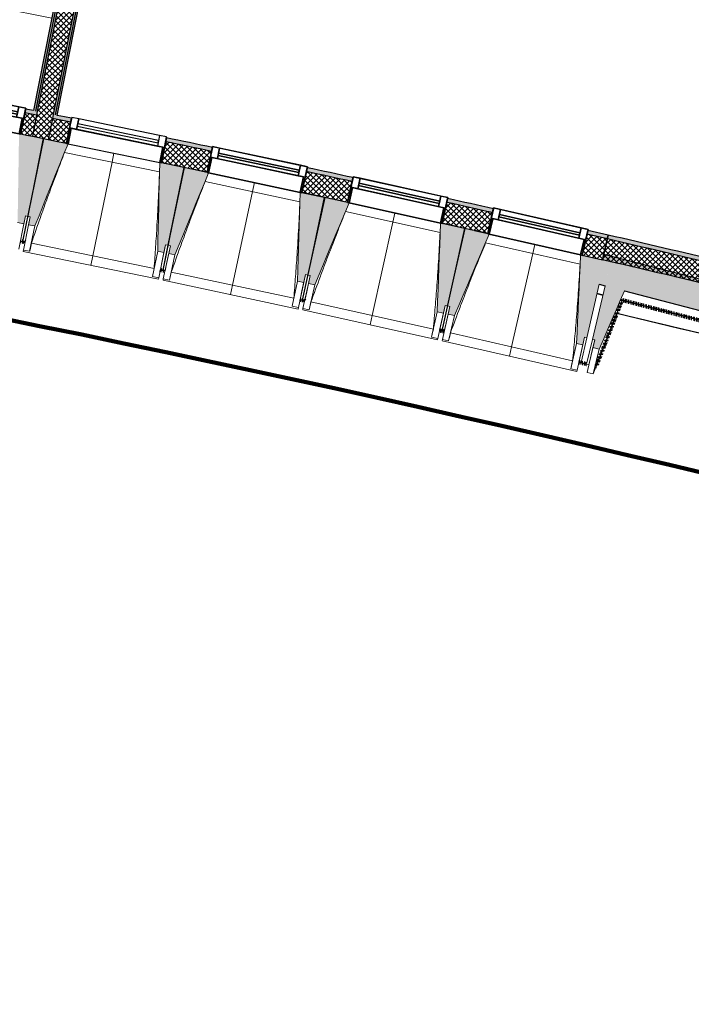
# Model space of a CAD drawing. Header units: centimetres. Extents: x -2631 to 8345, y -3715 to 485.
# Tile 18 of 82: x 337 to 760, y -3715 to -3095. Entities that reach past the tile are written whole.
import ezdxf

# ---------------------------------------------------------------- set-up
doc = ezdxf.new("R2010")
doc.units = ezdxf.units.CM
doc.linetypes.add('Tiret_2_', pattern=[0.25, 0.125, -0.125])
for name, color, linetype, lineweight in [('0-1', 7, 'Continuous', 5), ('ANNOTATIONS-1', 7, 'Continuous', 25), ('HACHURE_C-3', 7, 'Continuous', 18), ('MENUISERIES', 7, 'Continuous', 18), ('MENUISERIES-1', 7, 'Continuous', 25), ('MOBILIER', 7, 'Continuous', 18), ('MUR', 7, 'Continuous', 25), ('MUR_C', 7, 'Continuous', 25), ('OSSATURE', 7, 'Continuous', 18), ('OSSATURE_C', 7, 'Continuous', 18), ('SOL', 7, 'Continuous', 25), ('Z', 7, 'Continuous', 18)]:
    doc.layers.add(name, color=color, linetype=linetype, lineweight=lineweight)
doc.layers.add('A-ANNO-NPLT', color=7, linetype='Continuous', lineweight=25, plot=False)
for name, color, linetype, lineweight, true_color in [('A-GLAZ-GLAS', 7, 'Continuous', 25, 0x5c63b1), ('ANNOTATIONS-3', 4, 'Tiret_2_', 100, 0x00ffff), ('ANNOTATIONS-6', 5, 'Continuous', 100, 0x0000ff), ('HACHURE_C-1', 7, 'Continuous', 25, 0xdadada), ('HACHURE_C-2', 7, 'Continuous', 5, 0xdadada), ('HACHURE_C-4', 7, 'Continuous', 25, 0x787878), ('MENUISERIES-2', 7, 'Continuous', 25, 0x5c63b1), ('MOBILIER-1', 9, 'Continuous', 18, 0x808080), ('OSSATURE-1', 7, 'Continuous', 5, 0x787878), ('OSSATURE-2', 5, 'Continuous', 25, 0x0000ff)]:
    doc.layers.add(name, color=color, linetype=linetype, lineweight=lineweight, true_color=true_color)
pattern_1 = [(45, (0, 0), (-1.767767, 1.767767), []), (135, (0, 0), (-1.767767, -1.767767), [])]

# ---------------------------------------------------------------- blocks, each defined once
blk = doc.blocks.new('XXX_VIDE FENETRE - 590-389517-2021_015_1114_DCE_1_50_Sols Chape')
at = {"layer": 'A-ANNO-NPLT'}
for p, q in [((-30.51, 0), (-30.51, -10)), ((-29.51, 0), (-30.51, 0)), ((-29.51, -10), (-29.51, 0)), ((30.51, 0), (29.51, 0)), ((29.51, 0), (29.51, -10)), ((30.51, -10), (30.51, 0)), ((-30.51, -10), (-29.51, -10)), ((-26.01, -10), (-30.51, -10)), ((-30.51, -10), (-30.51, -16.75)), ((-26.01, -16.75), (-26.01, -10)), ((26.01, -10), (26.01, -16.75)), ((30.51, -10), (26.01, -10)), ((29.51, -10), (30.51, -10)), ((30.51, -16.75), (30.51, -10)), ((-30.51, -16.75), (-26.01, -16.75)), ((26.01, -16.75), (30.51, -16.75))]:
    blk.add_line(p, q, dxfattribs=at)
at = {"layer": 'A-GLAZ-GLAS'}
for p, q in [((26.01, -12), (-26.01, -12)), ((-26.01, -12), (-26.01, -13.5)), ((26.01, -13.5), (26.01, -12)), ((-26.01, -13.5), (26.01, -13.5))]:
    blk.add_line(p, q, dxfattribs=at)
at = {"layer": 'MENUISERIES-1'}
for p, q in [((-29.51, 0), (29.51, 0)), ((29.51, 0), (-29.51, 0)), ((-30.51, -10), (-30.51, -0.07)), ((-29.51, -0.07), (-29.51, -10)), ((29.51, -10), (29.51, -0.07)), ((30.51, -0.07), (30.51, -10)), ((30.51, -10), (-30.51, -10)), ((-30.51, -16.75), (-30.51, -10)), ((-30.51, -10), (30.51, -10)), ((-29.51, -10), (29.51, -10)), ((-26.01, -10), (-26.01, -16.75)), ((26.01, -10), (-26.01, -10)), ((26.01, -16.75), (26.01, -10)), ((30.51, -10), (30.51, -16.75)), ((30.51, -16.75), (-30.51, -16.75)), ((-26.01, -16.75), (26.01, -16.75))]:
    blk.add_line(p, q, dxfattribs=at)
at = {"layer": 'MENUISERIES-2'}
for p, q in [((-26.01, -13.5), (-26.01, -12)), ((-26.01, -12), (26.01, -12)), ((26.01, -12), (26.01, -13.5)), ((26.01, -13.5), (-26.01, -13.5))]:
    blk.add_line(p, q, dxfattribs=at)
blk = doc.blocks.new('XXX_VIDE FENETRE - 590-V15-2021_015_1114_DCE_1_50_Sols Chape')
at = {"layer": 'A-ANNO-NPLT'}
for p, q in [((-30.51, 0), (-30.51, -10)), ((-29.51, 0), (-30.51, 0)), ((-29.51, -10), (-29.51, 0)), ((30.51, 0), (29.51, 0)), ((29.51, 0), (29.51, -10)), ((30.51, -10), (30.51, 0)), ((-30.51, -10), (-29.51, -10)), ((-26.01, -10), (-30.51, -10)), ((-30.51, -10), (-30.51, -16.75)), ((-26.01, -16.75), (-26.01, -10)), ((26.01, -10), (26.01, -16.75)), ((30.51, -10), (26.01, -10)), ((29.51, -10), (30.51, -10)), ((30.51, -16.75), (30.51, -10)), ((-30.51, -16.75), (-26.01, -16.75)), ((26.01, -16.75), (30.51, -16.75))]:
    blk.add_line(p, q, dxfattribs=at)
at = {"layer": 'A-GLAZ-GLAS'}
for p, q in [((26.01, -12), (-26.01, -12)), ((-26.01, -12), (-26.01, -13.5)), ((26.01, -13.5), (26.01, -12)), ((-26.01, -13.5), (26.01, -13.5))]:
    blk.add_line(p, q, dxfattribs=at)
at = {"layer": 'MENUISERIES-1'}
for p, q in [((29.51, 0), (-29.51, 0)), ((-29.5, 0), (29.51, 0)), ((-30.51, -10), (-30.51, -0.07)), ((-29.51, -0.07), (-29.51, -10)), ((29.51, -10), (29.51, -0.07)), ((30.51, -0.07), (30.51, -10)), ((30.51, -10), (-30.51, -10)), ((-30.51, -16.75), (-30.51, -10)), ((-30.51, -10), (30.51, -10)), ((-29.51, -10), (29.51, -10)), ((-26.01, -10), (-26.01, -16.75)), ((26.01, -10), (-26.01, -10)), ((26.01, -16.75), (26.01, -10)), ((30.51, -10), (30.51, -16.75)), ((30.51, -16.75), (-30.51, -16.75)), ((-26.01, -16.75), (26.01, -16.75))]:
    blk.add_line(p, q, dxfattribs=at)
at = {"layer": 'MENUISERIES-2'}
for p, q in [((-26.01, -13.5), (-26.01, -12)), ((-26.01, -12), (26.01, -12)), ((26.01, -12), (26.01, -13.5)), ((26.01, -13.5), (-26.01, -13.5))]:
    blk.add_line(p, q, dxfattribs=at)
blk = doc.blocks.new('72_SOUS EVIER - Type A-516873-2021_015_1114_DCE_1_50_Sols Chape')
at = {"layer": 'MOBILIER-1'}
for p, q in [((47.58, 0), (61.27, 0)), ((61.27, 0), (47.58, 0)), ((91.46, 0), (134.47, 0)), ((133.22, 0), (91.46, 0)), ((133.22, 0), (134.47, 0)), ((134.47, -58.5), (134.47, 0)), ((134.47, 0), (134.47, -60)), ((-124.95, -60), (134.47, -60)), ((134.47, -60), (-124.95, -60)), ((134.47, -60), (134.47, -58.5))]:
    blk.add_line(p, q, dxfattribs=at)
blk = doc.blocks.new('B02_ARC_rvt-1-2021_015_1114_DCE_1_50_Sols Chape')
at = {"layer": 'HACHURE_C-1'}
blk.add_hatch(color=256, dxfattribs=at).paths.add_polyline_path([(360.06, -3155.13), (441.75, -2742.2), (440.52, -2741.96), (358.84, -3154.88), (359.45, -3155.01)])
at = {"layer": 'HACHURE_C-2'}
for points in [[(346.39, -3152.37), (427.81, -2740.76), (426.59, -2740.52), (345.16, -3152.12), (345.78, -3152.25)], [(347.61, -3152.62), (429.04, -2741), (427.81, -2740.76), (346.39, -3152.37), (347, -3152.49)], [(358.84, -3154.88), (440.52, -2741.96), (439.3, -2741.71), (357.61, -3154.63), (358.23, -3154.76)]]:
    blk.add_hatch(color=256, dxfattribs=at).paths.add_polyline_path(points)
h = blk.add_hatch(color=256, dxfattribs=at)
h.paths.add_polyline_path([(706.74, -3233), (707.31, -3230.56), (694.42, -3227.58), (693.86, -3230.02), (700.86, -3231.63)])
h.paths.add_polyline_path([(634.37, -3216.43), (634.93, -3213.99), (606.08, -3207.51), (605.54, -3209.95), (633.56, -3216.25)])
h.paths.add_polyline_path([(545.95, -3196.79), (546.49, -3194.35), (517.59, -3188.08), (517.07, -3190.52), (545.17, -3196.62)])
h.paths.add_polyline_path([(457.39, -3177.79), (457.92, -3175.35), (428.97, -3169.28), (428.47, -3171.73), (457.09, -3177.73)])
h.paths.add_polyline_path([(368.7, -3159.43), (369.2, -3156.98), (357.61, -3154.63), (357.13, -3157.09), (365.98, -3158.88)])
h.paths.add_polyline_path([(347.13, -3155.07), (347.61, -3152.62), (340.22, -3151.13), (339.73, -3153.58), (347, -3155.04)])
h.paths.add_polyline_path([(279.88, -3141.71), (280.36, -3139.26), (251.22, -3133.59), (250.77, -3136.05), (279.16, -3141.57)])
h.paths.add_polyline_path([(190.83, -3124.61), (191.28, -3122.15), (162.33, -3116.73), (161.88, -3119.19), (190.13, -3124.48)])
h.paths.add_polyline_path([(101.86, -3108.18), (102.31, -3105.73), (73.21, -3100.5), (72.77, -3102.96), (101.2, -3108.06)])
h.paths.add_polyline_path([(12.68, -3092.38), (13.11, -3089.92), (2.22, -3088.04), (1.8, -3090.5), (12.04, -3092.27)])
h.paths.add_polyline_path([(-5.1, -3089.31), (-4.68, -3086.85), (-16.03, -3084.9), (-16.45, -3087.37), (-5.29, -3089.28)])
h.paths.add_polyline_path([(-76.62, -3077.22), (-76.2, -3074.76), (-105.38, -3069.95), (-105.78, -3072.42), (-77.23, -3077.12)])
h.paths.add_polyline_path([(-166.02, -3062.71), (-165.62, -3060.24), (-194.84, -3055.64), (-195.22, -3058.11), (-166.61, -3062.61)])
h.paths.add_polyline_path([(-255.53, -3048.83), (-255.15, -3046.36), (-284.39, -3041.97), (-284.75, -3044.44), (-256.09, -3048.75)])
h.paths.add_polyline_path([(-345.13, -3035.6), (-344.77, -3033.13), (-374.04, -3028.95), (-374.39, -3031.43), (-345.66, -3035.53)])
h.paths.add_polyline_path([(-434.83, -3023.02), (-434.48, -3020.54), (-445.43, -3019.05), (-445.76, -3021.53), (-435.33, -3022.95)])
h.paths.add_polyline_path([(-452.7, -3020.59), (-452.37, -3018.11), (-463.79, -3016.57), (-464.11, -3019.05), (-452.99, -3020.55)])
h.paths.add_polyline_path([(-524.61, -3011.08), (-524.28, -3008.6), (-553.61, -3004.84), (-553.92, -3007.32), (-525.09, -3011.02)])
h.paths.add_polyline_path([(-614.48, -2999.79), (-614.17, -2997.31), (-643.53, -2993.76), (-643.82, -2996.24), (-614.93, -2999.73)])
h.paths.add_polyline_path([(-704.42, -2989.14), (-704.13, -2986.66), (-733.51, -2983.32), (-733.79, -2985.81), (-704.85, -2989.09)])
h.paths.add_polyline_path([(-794.44, -2979.14), (-794.17, -2976.66), (-823.58, -2973.54), (-823.83, -2976.02), (-794.84, -2979.1)])
h.paths.add_polyline_path([(-884.53, -2969.79), (-884.28, -2967.31), (-895.27, -2966.21), (-895.52, -2968.7), (-884.91, -2969.76)])
h.paths.add_polyline_path([(-902.48, -2968.01), (-902.24, -2965.52), (-913.7, -2964.39), (-913.94, -2966.88), (-902.86, -2967.97)])
h.paths.add_polyline_path([(-974.69, -2961.09), (-974.45, -2958.6), (-1003.9, -2955.9), (-1004.12, -2958.39), (-975.03, -2961.06)])
h.paths.add_polyline_path([(-1064.9, -2953.04), (-1064.68, -2950.55), (-1094.15, -2948.06), (-1094.35, -2950.55), (-1065.22, -2953.01)])
h.paths.add_polyline_path([(-1155.17, -2945.63), (-1154.97, -2943.14), (-1184.45, -2940.87), (-1184.64, -2943.36), (-1155.47, -2945.61)])
h.paths.add_polyline_path([(-1245.49, -2938.88), (-1245.31, -2936.39), (-1274.81, -2934.32), (-1274.97, -2936.82), (-1245.76, -2938.86)])
h.paths.add_polyline_path([(-1335.86, -2932.78), (-1335.69, -2930.28), (-1337.89, -2930.14), (-1338.05, -2932.64), (-1336.1, -2932.76)])
h = blk.add_hatch(color=256, dxfattribs=at)
h.paths.add_polyline_path([(1836.41, -3551.3), (1837.2, -3548.93), (1831.23, -3546.94), (1830.44, -3549.32), (1836.02, -3551.17)])
h.paths.add_polyline_path([(1772.49, -3530.22), (1773.27, -3527.84), (1745.15, -3518.69), (1744.39, -3521.07), (1771.4, -3529.86)])
h.paths.add_polyline_path([(1686.3, -3502.39), (1687.06, -3500.01), (1658.88, -3491.05), (1658.13, -3493.44), (1685.23, -3502.05)])
h.paths.add_polyline_path([(1599.91, -3475.18), (1600.66, -3472.79), (1572.41, -3464.04), (1571.68, -3466.43), (1598.86, -3474.85)])
h.paths.add_polyline_path([(1513.33, -3448.59), (1514.06, -3446.2), (1485.75, -3437.65), (1485.04, -3440.05), (1512.3, -3448.28)])
h.paths.add_polyline_path([(1426.56, -3422.62), (1427.27, -3420.23), (1398.9, -3411.89), (1398.2, -3414.29), (1425.55, -3422.33)])
h.paths.add_polyline_path([(1339.6, -3397.28), (1340.3, -3394.88), (1311.76, -3386.71), (1311.1, -3389.13), (1338.61, -3397)])
h.paths.add_polyline_path([(1252.37, -3372.54), (1253.03, -3370.13), (1224.66, -3362.23), (1223.99, -3364.64), (1251.37, -3372.26)])
h.paths.add_polyline_path([(1165.15, -3348.48), (1165.81, -3346.07), (1114.61, -3332.28), (1087.05, -3324.93), (1086.42, -3327.34), (1135.26, -3340.41), (1164.2, -3348.23)])
h.paths.add_polyline_path([(1025.48, -3311.36), (1026.12, -3308.94), (1004.82, -3303.43), (1004.19, -3305.84), (1024.3, -3311.05)])
h.paths.add_polyline_path([(943.14, -3290.27), (943.76, -3287.85), (921.08, -3282.14), (920.45, -3284.56), (942.06, -3289.99)])
h.paths.add_polyline_path([(859.29, -3269.4), (859.92, -3266.98), (838.4, -3261.72), (837.77, -3264.14), (858.47, -3269.2)])
h.paths.add_polyline_path([(776.51, -3249.4), (777.14, -3246.98), (738.4, -3237.82), (707.31, -3230.56), (706.74, -3233), (746.12, -3242.21), (776.08, -3249.3)])
at = {"layer": 'HACHURE_C-3'}
h = blk.add_hatch(dxfattribs=at)
h.set_pattern_fill('FP_1', color=256, style=0, pattern_type=2)
h.set_pattern_definition(pattern_1)
h.paths.add_polyline_path([(354.51, -3170.33), (439.3, -2741.71), (429.28, -2739.78), (344.51, -3168.31), (349.51, -3169.32)])
h = blk.add_hatch(dxfattribs=at)
h.set_pattern_fill('FP_1', color=256, style=0, pattern_type=2)
h.set_pattern_definition(pattern_1)
h.paths.add_polyline_path([(703.69, -3246.15), (706.74, -3233), (693.86, -3230.02), (690.85, -3243.18), (700.3, -3245.36)])
h.paths.add_polyline_path([(631.37, -3229.59), (634.37, -3216.43), (605.54, -3209.95), (602.63, -3223.13), (631.33, -3229.58)])
h.paths.add_polyline_path([(543.04, -3209.98), (545.95, -3196.79), (517.07, -3190.52), (514.25, -3203.73), (543.01, -3209.97)])
h.paths.add_polyline_path([(454.58, -3191), (457.39, -3177.79), (428.47, -3171.73), (425.75, -3184.96), (454.54, -3190.99)])
h.paths.add_polyline_path([(365.98, -3172.66), (368.7, -3159.43), (357.13, -3157.09), (354.51, -3170.33), (362.91, -3172.03)])
h.paths.add_polyline_path([(344.51, -3168.31), (347.13, -3155.07), (339.73, -3153.58), (337.11, -3166.82), (343.43, -3168.09)])
h.paths.add_polyline_path([(277.25, -3154.95), (279.88, -3141.71), (250.77, -3136.05), (248.34, -3149.33), (277.22, -3154.95)])
h.paths.add_polyline_path([(188.4, -3137.89), (190.83, -3124.61), (161.88, -3119.19), (159.44, -3132.47), (188.33, -3137.87)])
h.paths.add_polyline_path([(99.42, -3121.46), (101.86, -3108.18), (72.77, -3102.96), (70.43, -3116.25), (99.39, -3121.46)])
h.paths.add_polyline_path([(10.34, -3105.68), (12.68, -3092.38), (-16.45, -3087.37), (-18.69, -3100.68), (10.3, -3105.67)])
h.paths.add_polyline_path([(-78.87, -3090.53), (-76.62, -3077.22), (-105.78, -3072.42), (-107.93, -3085.74), (-78.9, -3090.53)])
h.paths.add_polyline_path([(-168.17, -3076.03), (-166.02, -3062.71), (-195.22, -3058.11), (-197.27, -3071.45), (-168.2, -3076.03)])
h.paths.add_polyline_path([(-257.58, -3062.18), (-255.53, -3048.83), (-284.75, -3044.44), (-286.71, -3057.8), (-257.61, -3062.17)])
h.paths.add_polyline_path([(-347.09, -3048.96), (-345.13, -3035.6), (-374.39, -3031.43), (-376.25, -3044.8), (-347.11, -3048.96)])
h.paths.add_polyline_path([(-436.69, -3036.39), (-434.83, -3023.02), (-464.11, -3019.05), (-465.88, -3032.44), (-436.71, -3036.39)])
h.paths.add_polyline_path([(-526.37, -3024.46), (-524.61, -3011.08), (-553.92, -3007.32), (-555.59, -3020.72), (-526.4, -3024.46)])
h.paths.add_polyline_path([(-616.15, -3013.18), (-614.48, -2999.79), (-643.82, -2996.24), (-645.39, -3009.65), (-616.17, -3013.18)])
h.paths.add_polyline_path([(-706, -3002.55), (-704.42, -2989.14), (-733.79, -2985.81), (-735.26, -2999.23), (-706.02, -3002.55)])
h.paths.add_polyline_path([(-795.92, -2992.56), (-794.44, -2979.14), (-823.83, -2976.02), (-825.2, -2989.45), (-795.94, -2992.56)])
h.paths.add_polyline_path([(-885.91, -2983.22), (-884.53, -2969.79), (-913.94, -2966.88), (-915.23, -2980.32), (-885.93, -2983.22)])
h.paths.add_polyline_path([(-975.97, -2974.53), (-974.69, -2961.09), (-1004.12, -2958.39), (-1005.3, -2971.84), (-975.98, -2974.53)])
h.paths.add_polyline_path([(-1066.09, -2966.49), (-1064.9, -2953.04), (-1094.35, -2950.55), (-1095.44, -2964.01), (-1066.1, -2966.49)])
h.paths.add_polyline_path([(-1156.26, -2959.09), (-1155.17, -2945.63), (-1184.64, -2943.36), (-1185.63, -2956.82), (-1156.27, -2959.09)])
h.paths.add_polyline_path([(-1246.49, -2952.34), (-1245.5, -2938.88), (-1274.97, -2936.82), (-1275.87, -2950.29), (-1246.5, -2952.34)])
h.paths.add_polyline_path([(-1336.76, -2946.25), (-1335.86, -2932.78), (-1340.54, -2932.48), (-1341.38, -2945.95), (-1336.77, -2946.25)])
h = blk.add_hatch(dxfattribs=at)
h.set_pattern_fill('FP_1', color=256, style=0, pattern_type=2)
h.set_pattern_definition(pattern_1)
h.paths.add_polyline_path([(1844.91, -3568.37), (1849.21, -3555.57), (1830.44, -3549.32), (1826.22, -3562.14), (1844.43, -3568.21)])
h.paths.add_polyline_path([(1768.27, -3543.04), (1772.49, -3530.22), (1744.39, -3521.07), (1740.26, -3533.92), (1767.97, -3542.94)])
h.paths.add_polyline_path([(1682.17, -3515.24), (1686.3, -3502.39), (1658.13, -3493.44), (1654.1, -3506.32), (1672.22, -3512.07)])
h.paths.add_polyline_path([(1595.87, -3488.06), (1599.91, -3475.18), (1571.68, -3466.43), (1567.79, -3479.36), (1595.87, -3488.06)])
h.paths.add_polyline_path([(1509.38, -3461.5), (1513.33, -3448.59), (1485.04, -3440.05), (1481.18, -3452.99), (1509.37, -3461.5)])
h.paths.add_polyline_path([(1422.7, -3435.56), (1426.5, -3422.61), (1398.2, -3414.29), (1394.44, -3427.25), (1422.69, -3435.56)])
h.paths.add_polyline_path([(1335.84, -3410.25), (1339.6, -3397.28), (1311.1, -3389.13), (1307.52, -3402.14), (1335.82, -3410.25)])
h.paths.add_polyline_path([(1248.8, -3385.56), (1252.37, -3372.54), (1223.99, -3364.64), (1220.42, -3377.66), (1248.72, -3385.54)])
h.paths.add_polyline_path([(1161.58, -3361.5), (1165.15, -3348.48), (1121.86, -3336.8), (1086.42, -3327.34), (1083.01, -3340.41), (1125.8, -3351.83), (1161.56, -3361.5)])
h.paths.add_polyline_path([(1022.07, -3324.42), (1025.48, -3311.36), (1004.19, -3305.84), (1000.77, -3318.91), (1021.77, -3324.34)])
h.paths.add_polyline_path([(939.73, -3303.33), (943.14, -3290.27), (920.45, -3284.56), (917.03, -3297.62), (939.53, -3303.28)])
h.paths.add_polyline_path([(855.88, -3282.46), (859.29, -3269.4), (837.77, -3264.14), (834.36, -3277.21), (848.53, -3280.67)])
h.paths.add_polyline_path([(773.1, -3262.46), (776.51, -3249.4), (738.4, -3240.39), (706.74, -3233), (703.69, -3246.15), (746.12, -3256.08)])
at = {"layer": 'MUR'}
for p, q in [((337.11, -3166.82), (340.22, -3151.13)), ((369.2, -3156.98), (365.98, -3172.66)), ((373.73, -3157.32), (372.37, -3163.93)), ((424.68, -3167.81), (373.73, -3157.32)), ((368.94, -3163.22), (366.94, -3172.95)), ((426.75, -3175.12), (368.94, -3163.22)), ((372.37, -3163.93), (423.32, -3174.42)), ((424.68, -3167.81), (423.32, -3174.42)), ((425.75, -3184.96), (428.97, -3169.28)), ((366.92, -3173.02), (424.73, -3184.92)), ((424.75, -3184.85), (426.75, -3175.12)), ((457.92, -3175.35), (454.58, -3191)), ((514.25, -3203.73), (517.59, -3188.08)), ((546.49, -3194.35), (543.04, -3209.98)), ((602.63, -3223.13), (606.08, -3207.51)), ((634.93, -3213.99), (631.37, -3229.59)), ((690.85, -3243.18), (694.42, -3227.58))]:
    blk.add_line(p, q, dxfattribs=at)
at = {"layer": 'MUR_C'}
for p, q in [((426.59, -2740.52), (345.16, -3152.12)), ((427.81, -2740.76), (346.39, -3152.37)), ((429.04, -2741), (347.61, -3152.62)), ((439.3, -2741.71), (357.61, -3154.63)), ((440.52, -2741.96), (358.84, -3154.88)), ((360.06, -3155.13), (441.75, -2742.2)), ((340.22, -3151.13), (337.11, -3166.82)), ((347.13, -3155.07), (339.73, -3153.58)), ((347.13, -3155.07), (344.51, -3168.31)), ((347.61, -3152.62), (347.13, -3155.07)), ((357.13, -3157.09), (354.51, -3170.33)), ((357.61, -3154.63), (357.13, -3157.09)), ((368.7, -3159.43), (357.13, -3157.09)), ((365.98, -3172.66), (369.2, -3156.98)), ((369.32, -3156.41), (367.96, -3163.02)), ((373.73, -3157.32), (369.32, -3156.41)), ((372.37, -3163.93), (373.73, -3157.32)), ((367.96, -3163.02), (365.95, -3172.82)), ((366.92, -3173.02), (368.94, -3163.22)), ((367.96, -3163.02), (372.37, -3163.93)), ((368.94, -3163.22), (367.96, -3163.02)), ((373.07, -3160.5), (372.77, -3161.97)), ((372.77, -3161.97), (423.72, -3172.46)), ((424.03, -3170.99), (373.07, -3160.5)), ((424.68, -3167.81), (423.32, -3174.42)), ((429.09, -3168.71), (424.68, -3167.81)), ((428.97, -3169.28), (425.75, -3184.96)), ((427.73, -3175.32), (429.09, -3168.71)), ((365.95, -3172.82), (366.92, -3173.02)), ((423.32, -3174.42), (427.73, -3175.32)), ((423.72, -3172.46), (424.03, -3170.99)), ((426.75, -3175.12), (424.73, -3184.92)), ((425.71, -3185.12), (427.73, -3175.32)), ((427.73, -3175.32), (426.75, -3175.12)), ((454.58, -3191), (457.92, -3175.35)), ((424.73, -3184.92), (425.71, -3185.12)), ((517.59, -3188.08), (514.25, -3203.73)), ((543.04, -3209.98), (546.49, -3194.35)), ((606.08, -3207.51), (602.63, -3223.13)), ((631.37, -3229.59), (634.93, -3213.99)), ((694.42, -3227.58), (690.85, -3243.18)), ((706.74, -3233), (693.86, -3230.02)), ((707.31, -3230.56), (694.42, -3227.58)), ((703.69, -3246.15), (707.31, -3230.56)), ((707.31, -3230.56), (703.69, -3246.15)), ((690.85, -3243.18), (703.69, -3246.15))]:
    blk.add_line(p, q, dxfattribs=at)
at = {"layer": 'MUR_C', "flags": 128}
for points in [[(345.16, -3152.12), (342.69, -3151.62), (340.22, -3151.13)], [(369.2, -3156.98), (364.63, -3156.06), (360.06, -3155.13)], [(337.11, -3166.82), (340.81, -3167.57), (344.51, -3168.31)], [(344.51, -3168.31), (349.51, -3169.32), (354.51, -3170.33)], [(354.51, -3170.33), (360.24, -3171.49), (365.98, -3172.66)]]:
    blk.add_lwpolyline(points, dxfattribs=at)
at = {"layer": 'MUR_C'}
for radius, start, end in [(12592.48, 78.097717, 78.232269), (12589.98, 78.097745, 78.232242), (12576.48, 78.097897, 78.232096), (12592.48, 77.685525, 77.820076), (12589.98, 77.685553, 77.820049), (12576.48, 77.685704, 77.819902), (12592.48, 77.273332, 77.407883), (12589.98, 77.27336, 77.407856), (12576.48, 77.273511, 77.407709), (12592.48, 76.609079, 76.935498), (12589.98, 76.609328, 76.935498), (12576.48, 76.610677, 76.935498)]:
    blk.add_arc((-2139.2, -15497.1), radius, start, end, dxfattribs=at)
at = {"layer": 'SOL'}
for p, q in [((351.78, -3169.78), (351.31, -3169.68)), ((351.31, -3169.68), (351.78, -3169.78)), ((365.98, -3172.66), (365.5, -3172.56)), ((365.5, -3172.56), (365.98, -3172.66)), ((440.4, -3188.02), (439.93, -3187.92)), ((439.93, -3187.92), (440.4, -3188.02)), ((525.24, -3206.1), (514.25, -3203.73)), ((514.25, -3203.73), (525.24, -3206.1)), ((528.9, -3206.9), (528.4, -3206.79)), ((528.4, -3206.79), (528.9, -3206.9)), ((617.25, -3226.41), (616.75, -3226.3)), ((616.75, -3226.3), (617.25, -3226.41)), ((631.37, -3229.59), (623.05, -3227.71)), ((623.05, -3227.71), (631.37, -3229.59))]:
    blk.add_line(p, q, dxfattribs=at)
at = {"layer": 'MENUISERIES'}
for name, p, rotation in [('XXX_VIDE FENETRE - 590-389517-2021_015_1114_DCE_1_50_Sols Chape', (307.14, -3161.06), 168.7797790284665), ('XXX_VIDE FENETRE - 590-389517-2021_015_1114_DCE_1_50_Sols Chape', (484.38, -3197.52), 167.956509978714), ('XXX_VIDE FENETRE - 590-V15-2021_015_1114_DCE_1_50_Sols Chape', (572.8, -3216.7), 167.544875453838), ('XXX_VIDE FENETRE - 590-389517-2021_015_1114_DCE_1_50_Sols Chape', (661.08, -3236.53), 167.1332409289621)]:
    blk.add_blockref(name, p, dxfattribs=dict(at, rotation=rotation))
at = {"layer": 'MOBILIER', "rotation": 168.8099662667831}
blk.add_blockref('72_SOUS EVIER - Type A-516873-2021_015_1114_DCE_1_50_Sols Chape', (222.47, -3128.48), dxfattribs=at)
blk = doc.blocks.new('20_MUR PREFA_01 - MODULE_01 B-3165811-2021_015_1114_DCE_1_50_Sols Chape')
at = {"layer": 'Z'}
for p, q in [((0, 72.21), (0, 66.14)), ((0, 66.14), (0, 5.85)), ((0, 0.07), (0, 5.85))]:
    blk.add_line(p, q, dxfattribs=at)
blk = doc.blocks.new('B02_DC_STR_rvt-1-2021_015_1114_DCE_1_50_Sols Chape')
at = {"layer": 'HACHURE_C-4'}
h = blk.add_hatch(color=256, dxfattribs=at)
h.paths.add_polyline_path([(1142.37, -3376.74), (1147.4, -3358.42), (1146.95, -3358.3), (1142.05, -3376.66)])
h.paths.add_polyline_path([(1130.53, -3373.64), (1132.1, -3354.42), (1081.75, -3341.26), (1076.95, -3359.64), (1121.86, -3371.38)])
h.paths.add_polyline_path([(1017.93, -3344.22), (1022.73, -3325.84), (999.51, -3319.77), (994.71, -3338.15), (999.51, -3339.4)])
h.paths.add_polyline_path([(935.69, -3322.72), (940.5, -3304.34), (915.92, -3297.92), (911.12, -3316.3), (919.54, -3318.5)])
h.paths.add_polyline_path([(852.1, -3300.88), (856.9, -3282.5), (833.44, -3276.36), (828.64, -3294.75), (837.04, -3296.94)])
h.paths.add_polyline_path([(769.81, -3279.37), (774.62, -3260.99), (704.59, -3242.69), (703.68, -3246.19), (704.96, -3246.48), (701.53, -3261.53), (705.32, -3262.52), (708.9, -3247.39), (723.98, -3250.96), (717.55, -3265.71), (746.12, -3273.18)])
at = {"layer": 'OSSATURE-1'}
for points in [[(339.12, -3223.41), (340.1, -3218.51), (341.57, -3218.8), (351.3, -3169.75), (337.08, -3166.93), (337.07, -3166.99), (336.09, -3166.8), (335.2, -3222.63), (335.53, -3222.7)], [(346.06, -3224.82), (366.95, -3172.95), (351.77, -3169.83), (341.68, -3218.81), (343.15, -3219.12), (342.14, -3224.01), (343.15, -3224.22)], [(427.36, -3241.55), (428.37, -3236.66), (429.84, -3236.96), (439.92, -3187.98), (424.74, -3184.85), (423.44, -3240.75)], [(434.29, -3243.01), (455.52, -3191.36), (454.54, -3191.15), (454.54, -3191.08), (440.39, -3188.06), (429.95, -3236.97), (431.42, -3237.29), (430.38, -3242.18), (431.42, -3242.4)], [(515.46, -3260.33), (516.5, -3255.44), (517.97, -3255.75), (528.41, -3206.84), (514.23, -3203.82), (514.22, -3203.89), (513.24, -3203.68), (511.55, -3259.49), (514.9, -3260.21)], [(522.38, -3261.84), (543.98, -3210.34), (543.01, -3210.12), (543.01, -3210.05), (528.87, -3206.93), (518.09, -3255.77), (519.55, -3256.09), (518.47, -3260.97), (519.55, -3261.21)], [(603.43, -3279.74), (604.5, -3274.85), (605.97, -3275.18), (616.76, -3226.34), (602.61, -3223.22), (602.59, -3223.28), (601.62, -3223.07), (599.52, -3278.87), (601.61, -3279.33)], [(610.33, -3281.29), (632.31, -3229.95), (631.33, -3229.73), (631.33, -3229.66), (617.22, -3226.44), (606.09, -3275.19), (607.55, -3275.53), (606.43, -3280.4), (607.55, -3280.66)], [(691.25, -3299.78), (692.36, -3294.9), (693.83, -3295.23), (704.96, -3246.48), (690.84, -3243.25), (690.82, -3243.32), (689.85, -3243.15), (687.35, -3298.88), (688.32, -3299.11)], [(701.56, -3302.4), (723.98, -3250.96), (708.9, -3247.39), (697.35, -3296.27), (698.81, -3296.61), (697.66, -3301.48), (698.81, -3301.75)]]:
    blk.add_hatch(color=256, dxfattribs=at).paths.add_polyline_path(points)
at = {"layer": 'ANNOTATIONS-1'}
for p, q in [((351.76, -3169.84), (351.3, -3169.75)), ((440.38, -3188.07), (439.92, -3187.98)), ((528.87, -3206.94), (528.41, -3206.84))]:
    blk.add_line(p, q, dxfattribs=at)
at = {"layer": 'ANNOTATIONS-3'}
for p, q in [((339.89, -3234.98), (336.95, -3234.38)), ((428.04, -3253.12), (425.1, -3252.51)), ((516.06, -3271.9), (513.13, -3271.26)), ((699.74, -3313.23), (715.98, -3271.5)), ((715.98, -3271.5), (1129.01, -3379.45)), ((603.94, -3291.31), (601.02, -3290.65)), ((693.68, -3311.82), (688.76, -3310.67))]:
    blk.add_line(p, q, dxfattribs=at)
at = {"layer": 'MUR'}
for p, q in [((703.94, -3268.36), (700.19, -3267.38)), ((700.19, -3267.38), (703.94, -3268.36)), ((1129.76, -3379.65), (715.33, -3271.33)), ((715.98, -3271.5), (1129.01, -3379.45))]:
    blk.add_line(p, q, dxfattribs=at)
for start, end in [(76.518481, 76.78244), (74.826426, 76.782363)]:
    blk.add_arc((-2159.24, -15507.49), 12560.16, start, end, dxfattribs=at)
blk.add_open_spline([(717.55, -3265.71), (717.58, -3265.72), (717.63, -3265.73), (717.68, -3265.75), (717.7, -3265.75)], degree=3, dxfattribs=at)
at = {"layer": 'MUR_C'}
for p, q in [((704.59, -3242.69), (703.68, -3246.19)), ((774.62, -3260.99), (704.59, -3242.69)), ((701.53, -3261.53), (705.32, -3262.52)), ((717.55, -3265.71), (769.81, -3279.37))]:
    blk.add_line(p, q, dxfattribs=at)
at = {"layer": 'OSSATURE'}
for p, q in [((366.92, -3173.02), (424.73, -3184.92)), ((424.56, -3190.78), (364.77, -3178.48)), ((455.52, -3191.36), (513.24, -3203.68)), ((513.03, -3209.54), (453.32, -3196.8)), ((543.98, -3210.34), (601.62, -3223.07)), ((340.1, -3218.51), (338.06, -3228.79)), ((341.57, -3218.8), (338.44, -3234.57)), ((338.44, -3234.56), (341.68, -3218.81)), ((341.04, -3229.39), (343.15, -3219.12)), ((601.36, -3228.93), (541.75, -3215.77)), ((339.12, -3223.41), (335.95, -3239.39)), ((338.86, -3239.97), (342.14, -3224.01)), ((342.78, -3240.77), (346.06, -3224.82)), ((338.06, -3228.79), (336.97, -3234.28)), ((339.91, -3234.86), (341.04, -3229.39)), ((632.31, -3229.95), (689.85, -3243.1)), ((336.95, -3234.39), (336.93, -3234.49)), ((336.93, -3234.49), (338.4, -3234.78)), ((338.4, -3234.77), (338.42, -3234.68)), ((338.42, -3234.68), (338.4, -3234.78)), ((338.4, -3234.77), (339.87, -3235.07)), ((339.87, -3235.07), (339.89, -3234.98)), ((343.84, -3235.73), (421.17, -3251.65)), ((428.37, -3236.66), (426.25, -3246.93)), ((429.84, -3236.96), (426.59, -3252.71)), ((426.6, -3252.7), (429.95, -3236.97)), ((429.23, -3247.54), (431.42, -3237.29)), ((689.55, -3248.96), (630.03, -3235.36)), ((338.68, -3240.85), (338.87, -3239.94)), ((338.68, -3240.85), (423.89, -3258.4)), ((342.78, -3240.77), (338.86, -3239.97)), ((342.79, -3240.75), (342.78, -3240.77)), ((423.44, -3240.75), (420.16, -3256.7)), ((427.36, -3241.55), (424.07, -3257.51)), ((426.98, -3258.11), (430.38, -3242.18)), ((430.89, -3258.94), (434.29, -3243.01)), ((426.25, -3246.93), (425.12, -3252.4)), ((428.06, -3253.01), (429.23, -3247.54)), ((420.16, -3256.7), (420.16, -3256.68)), ((424.07, -3257.51), (420.16, -3256.7)), ((425.1, -3252.51), (425.08, -3252.61)), ((425.08, -3252.61), (426.55, -3252.91)), ((426.55, -3252.9), (426.57, -3252.82)), ((426.57, -3252.82), (426.55, -3252.91)), ((426.55, -3252.9), (428.02, -3253.22)), ((428.02, -3253.22), (428.04, -3253.13)), ((431.99, -3253.9), (509.2, -3270.38)), ((516.5, -3255.44), (514.32, -3265.69)), ((517.97, -3255.75), (514.62, -3271.48)), ((514.62, -3271.47), (518.09, -3255.77)), ((517.29, -3266.33), (519.55, -3256.09)), ((424.08, -3257.48), (423.89, -3258.4)), ((426.79, -3258.99), (426.98, -3258.08)), ((426.79, -3258.99), (511.87, -3277.14)), ((430.89, -3258.94), (426.98, -3258.11)), ((430.9, -3258.92), (430.89, -3258.94)), ((511.55, -3259.49), (508.15, -3275.42)), ((515.46, -3260.33), (512.06, -3276.26)), ((514.96, -3276.88), (518.47, -3260.97)), ((518.87, -3277.74), (522.38, -3261.84)), ((514.32, -3265.69), (513.15, -3271.16)), ((516.08, -3271.79), (517.29, -3266.33)), ((508.15, -3275.42), (508.15, -3275.4)), ((512.06, -3276.26), (508.15, -3275.42)), ((513.13, -3271.27), (513.11, -3271.37)), ((513.11, -3271.37), (514.57, -3271.68)), ((514.57, -3271.67), (514.59, -3271.59)), ((514.59, -3271.59), (514.57, -3271.68)), ((514.57, -3271.67), (516.04, -3272)), ((516.04, -3272), (516.06, -3271.9)), ((520, -3272.71), (597.1, -3289.74)), ((604.5, -3274.85), (602.24, -3285.09)), ((605.97, -3275.18), (602.5, -3290.88)), ((602.51, -3290.87), (606.09, -3275.19)), ((605.21, -3285.75), (607.55, -3275.53)), ((715.98, -3271.5), (697.86, -3318.05)), ((512.07, -3276.23), (511.87, -3277.14)), ((514.77, -3277.76), (514.97, -3276.85)), ((514.77, -3277.76), (599.72, -3296.53)), ((518.87, -3277.74), (514.96, -3276.88)), ((518.88, -3277.72), (518.87, -3277.74)), ((599.52, -3278.87), (596.01, -3294.78)), ((603.43, -3279.74), (599.91, -3295.64)), ((602.81, -3296.28), (606.43, -3280.4)), ((606.71, -3297.17), (610.33, -3281.29)), ((602.24, -3285.09), (601.04, -3290.55)), ((603.97, -3291.2), (605.21, -3285.75)), ((601.01, -3290.65), (600.99, -3290.76)), ((600.99, -3290.76), (602.46, -3291.08)), ((602.46, -3291.07), (602.48, -3290.99)), ((602.48, -3290.99), (602.46, -3291.08)), ((602.46, -3291.07), (603.92, -3291.41)), ((603.92, -3291.41), (603.94, -3291.32)), ((607.88, -3292.15), (684.85, -3309.73)), ((596.01, -3294.78), (596.01, -3294.75)), ((599.91, -3295.64), (596.01, -3294.78)), ((599.92, -3295.62), (599.72, -3296.53)), ((602.61, -3297.16), (602.81, -3296.26)), ((602.61, -3297.16), (687.42, -3316.54)), ((606.71, -3297.17), (602.81, -3296.28)), ((606.72, -3297.15), (606.71, -3297.17)), ((687.35, -3298.88), (683.72, -3314.76)), ((691.25, -3299.78), (687.62, -3315.65)), ((692.36, -3294.9), (690.03, -3305.12)), ((693.83, -3295.23), (690.25, -3310.91)), ((693.66, -3311.92), (697.35, -3296.27)), ((695.12, -3312.26), (698.81, -3296.61)), ((690.03, -3305.12), (688.78, -3310.57)), ((693.97, -3317.13), (697.66, -3301.48)), ((697.86, -3318.05), (701.56, -3302.4)), ((688.76, -3310.68), (688.74, -3310.78)), ((688.74, -3310.78), (690.2, -3311.11)), ((690.22, -3311.02), (690.2, -3311.11)), ((695.12, -3312.26), (693.66, -3311.92)), ((683.72, -3314.76), (683.73, -3314.74)), ((687.62, -3315.65), (683.72, -3314.76)), ((687.63, -3315.63), (687.42, -3316.54)), ((697.86, -3318.05), (693.97, -3317.13))]:
    blk.add_line(p, q, dxfattribs=at)
at = {"layer": 'OSSATURE', "flags": 128}
for points in [[(343.84, -3235.73), (343.63, -3236.73), (343.42, -3237.74), (343.21, -3238.74), (343, -3239.75), (342.79, -3240.75)], [(420.16, -3256.68), (420.36, -3255.67), (420.56, -3254.66), (420.77, -3253.66), (420.97, -3252.65), (421.17, -3251.65)], [(431.99, -3253.9), (431.77, -3254.9), (431.55, -3255.91), (431.33, -3256.91), (431.12, -3257.91), (430.9, -3258.92)], [(508.15, -3275.4), (508.36, -3274.39), (508.57, -3273.39), (508.78, -3272.39), (508.99, -3271.38), (509.2, -3270.38)], [(520, -3272.71), (519.78, -3273.71), (519.55, -3274.71), (519.33, -3275.71), (519.1, -3276.72), (518.88, -3277.72)], [(596.01, -3294.75), (596.23, -3293.75), (596.44, -3292.75), (596.66, -3291.74), (596.88, -3290.74), (597.1, -3289.74)], [(607.88, -3292.15), (607.65, -3293.15), (607.41, -3294.15), (607.18, -3295.15), (606.95, -3296.15), (606.72, -3297.15)], [(683.73, -3314.74), (683.95, -3313.74), (684.18, -3312.74), (684.4, -3311.73), (684.62, -3310.73), (684.85, -3309.73)]]:
    blk.add_lwpolyline(points, dxfattribs=at)
at = {"layer": 'OSSATURE'}
for points, knots in [([(364.78, -3178.48), (363.24, -3182.41), (360.9, -3188.5), (357.79, -3196.77), (355.19, -3203.78), (352.43, -3211.34), (348.56, -3222.17), (345.71, -3230.29), (343.84, -3235.73)], [0.0183454, 0.0183454, 0.0183454, 0.0183454, 0.2222222, 0.3333333, 0.4444444, 0.5833333, 0.7222222, 1, 1, 1, 1]), ([(421.17, -3251.65), (421.51, -3247.06), (422, -3240.19), (422.59, -3231.02), (423.04, -3223.55), (423.49, -3215.52), (423.91, -3206.9), (424.27, -3198.65), (424.47, -3193.28), (424.55, -3190.78)], [0, 0, 0, 0, 0.2222222, 0.3333333, 0.4444444, 0.5833333, 0.7222222, 0.8611111, 0.9816328, 0.9816328, 0.9816328, 0.9816328]), ([(453.34, -3196.8), (451.77, -3200.73), (449.38, -3206.8), (446.22, -3215.05), (443.57, -3222.04), (440.76, -3229.58), (436.8, -3240.37), (433.9, -3248.48), (431.99, -3253.9)], [0.0183454, 0.0183454, 0.0183454, 0.0183454, 0.2222222, 0.3333333, 0.4444444, 0.5833333, 0.7222222, 1, 1, 1, 1]), ([(509.2, -3270.38), (509.58, -3265.79), (510.11, -3258.92), (510.77, -3249.76), (511.27, -3242.3), (511.78, -3234.27), (512.26, -3225.65), (512.68, -3217.4), (512.92, -3212.03), (513.02, -3209.54)], [0, 0, 0, 0, 0.2222222, 0.3333333, 0.4444444, 0.5833333, 0.7222222, 0.8611111, 0.9816328, 0.9816328, 0.9816328, 0.9816328]), ([(541.76, -3215.77), (540.17, -3219.68), (537.74, -3225.74), (534.51, -3233.96), (531.81, -3240.93), (528.94, -3248.45), (524.91, -3259.22), (521.95, -3267.3), (520, -3272.71)], [0.0183454, 0.0183454, 0.0183454, 0.0183454, 0.2222222, 0.3333333, 0.4444444, 0.5833333, 0.7222222, 1, 1, 1, 1]), ([(597.1, -3289.74), (597.5, -3285.16), (598.09, -3278.29), (598.81, -3269.13), (599.37, -3261.67), (599.93, -3253.65), (600.48, -3245.04), (600.95, -3236.79), (601.23, -3231.42), (601.35, -3228.93)], [0, 0, 0, 0, 0.2222222, 0.3333333, 0.4444444, 0.5833333, 0.7222222, 0.8611111, 0.9816328, 0.9816328, 0.9816328, 0.9816328]), ([(630.04, -3235.36), (628.42, -3239.27), (625.95, -3245.31), (622.66, -3253.5), (619.92, -3260.45), (616.99, -3267.96), (612.88, -3278.69), (609.87, -3286.76), (607.88, -3292.15)], [0.0183454, 0.0183454, 0.0183454, 0.0183454, 0.2222222, 0.3333333, 0.4444444, 0.5833333, 0.7222222, 1, 1, 1, 1]), ([(684.85, -3309.73), (685.29, -3305.16), (685.92, -3298.29), (686.71, -3289.14), (687.32, -3281.68), (687.94, -3273.66), (688.55, -3265.05), (689.09, -3256.81), (689.4, -3251.45), (689.54, -3248.95)], [0, 0, 0, 0, 0.2222222, 0.3333333, 0.4444444, 0.5833333, 0.7222222, 0.8611111, 0.9816328, 0.9816328, 0.9816328, 0.9816328])]:
    blk.add_open_spline(points, degree=3, knots=knots, dxfattribs=at)
at = {"layer": 'OSSATURE_C'}
for p, q in [((351.3, -3169.75), (337.08, -3166.92)), ((341.57, -3218.8), (351.3, -3169.75)), ((351.77, -3169.83), (341.68, -3218.81)), ((366.95, -3172.95), (351.77, -3169.83)), ((439.92, -3187.98), (424.74, -3184.85)), ((429.84, -3236.96), (439.92, -3187.98)), ((440.39, -3188.06), (429.95, -3236.97)), ((454.56, -3191.09), (440.39, -3188.06)), ((528.41, -3206.84), (514.23, -3203.82)), ((517.97, -3255.75), (528.41, -3206.84)), ((528.87, -3206.93), (518.09, -3255.77)), ((543.02, -3210.06), (528.87, -3206.93)), ((339.12, -3223.41), (340.1, -3218.51)), ((340.1, -3218.51), (341.57, -3218.8)), ((341.68, -3218.81), (343.15, -3219.12)), ((343.15, -3219.12), (342.14, -3224.01)), ((335.2, -3222.63), (339.12, -3223.41)), ((342.14, -3224.01), (346.06, -3224.82)), ((616.76, -3226.34), (602.6, -3223.22)), ((605.97, -3275.18), (616.76, -3226.34)), ((617.22, -3226.44), (606.09, -3275.19)), ((631.35, -3229.66), (617.22, -3226.44)), ((427.36, -3241.55), (428.37, -3236.66)), ((428.37, -3236.66), (429.84, -3236.96)), ((429.95, -3236.97), (431.42, -3237.29)), ((431.42, -3237.29), (430.38, -3242.18)), ((423.44, -3240.75), (427.36, -3241.55)), ((430.38, -3242.18), (434.29, -3243.01)), ((703.68, -3246.19), (690.83, -3243.25)), ((515.46, -3260.33), (516.5, -3255.44)), ((516.5, -3255.44), (517.97, -3255.75)), ((518.09, -3255.77), (519.55, -3256.09)), ((519.55, -3256.09), (518.47, -3260.97)), ((511.55, -3259.49), (515.46, -3260.33)), ((518.47, -3260.97), (522.38, -3261.84)), ((693.83, -3295.23), (701.53, -3261.53)), ((705.32, -3262.52), (697.35, -3296.27)), ((603.43, -3279.74), (604.5, -3274.85)), ((604.5, -3274.85), (605.97, -3275.18)), ((606.09, -3275.19), (607.55, -3275.53)), ((607.55, -3275.53), (606.43, -3280.4)), ((599.52, -3278.87), (603.43, -3279.74)), ((606.43, -3280.4), (610.33, -3281.29)), ((687.35, -3298.88), (691.25, -3299.78)), ((691.25, -3299.78), (692.36, -3294.9)), ((692.36, -3294.9), (693.83, -3295.23)), ((697.35, -3296.27), (698.81, -3296.61)), ((698.81, -3296.61), (697.66, -3301.48)), ((697.66, -3301.48), (701.56, -3302.4))]:
    blk.add_line(p, q, dxfattribs=at)
at = {"layer": 'OSSATURE_C', "flags": 128}
for points in [[(346.06, -3224.82), (348.67, -3218.34), (351.28, -3211.85), (353.89, -3205.37), (356.51, -3198.89), (359.12, -3192.4), (361.73, -3185.92), (364.34, -3179.44), (366.95, -3172.95)], [(424.74, -3184.85), (424.57, -3191.84), (424.41, -3198.82), (424.25, -3205.81), (424.09, -3212.8), (423.93, -3219.79), (423.76, -3226.77), (423.6, -3233.76), (423.44, -3240.75)], [(434.29, -3243.01), (436.94, -3236.55), (439.6, -3230.08), (442.26, -3223.62), (444.92, -3217.15), (447.57, -3210.69), (450.23, -3204.23), (452.89, -3197.76), (455.55, -3191.3)], [(513.25, -3203.61), (513.03, -3210.59), (512.82, -3217.58), (512.61, -3224.57), (512.4, -3231.55), (512.19, -3238.54), (511.97, -3245.52), (511.76, -3252.51), (511.55, -3259.49)], [(522.38, -3261.84), (525.08, -3255.39), (527.79, -3248.95), (530.49, -3242.5), (533.19, -3236.06), (535.9, -3229.61), (538.6, -3223.17), (541.31, -3216.72), (544.01, -3210.28)], [(601.62, -3223), (601.36, -3229.98), (601.1, -3236.97), (600.83, -3243.95), (600.57, -3250.94), (600.31, -3257.92), (600.05, -3264.91), (599.78, -3271.89), (599.52, -3278.87)], [(610.33, -3281.29), (613.08, -3274.87), (615.83, -3268.44), (618.58, -3262.02), (621.33, -3255.59), (624.08, -3249.17), (626.83, -3242.74), (629.58, -3236.31), (632.33, -3229.89)], [(689.85, -3243.03), (689.54, -3250.01), (689.23, -3256.99), (688.91, -3263.97), (688.6, -3270.96), (688.29, -3277.94), (687.98, -3284.92), (687.66, -3291.9), (687.35, -3298.88)], [(701.56, -3302.4), (704.22, -3296.29), (706.89, -3290.17), (709.55, -3284.06), (712.22, -3277.94), (714.88, -3271.83), (717.55, -3265.71)]]:
    blk.add_lwpolyline(points, dxfattribs=at)
at = {"layer": 'SOL'}
for p, q in [((338.44, -3234.56), (351.75, -3169.91)), ((365.48, -3172.65), (365.96, -3172.75)), ((439.9, -3188.07), (426.59, -3252.71)), ((514.62, -3271.47), (528.87, -3206.97)), ((616.75, -3226.38), (602.5, -3290.88)), ((336.95, -3234.38), (339.89, -3234.98)), ((339.91, -3234.86), (338.44, -3234.56)), ((339.89, -3234.98), (339.91, -3234.86)), ((425.12, -3252.4), (425.1, -3252.51)), ((428.04, -3253.12), (425.1, -3252.51)), ((425.1, -3252.51), (428.04, -3253.12)), ((426.59, -3252.71), (425.12, -3252.4)), ((516.06, -3271.9), (513.13, -3271.26)), ((513.13, -3271.26), (516.06, -3271.9)), ((516.08, -3271.79), (514.62, -3271.47)), ((516.06, -3271.9), (516.08, -3271.79)), ((712.65, -3280.06), (699.74, -3313.23)), ((699.74, -3313.23), (712.65, -3280.06)), ((601.04, -3290.55), (601.01, -3290.65)), ((601.01, -3290.65), (603.94, -3291.31)), ((602.5, -3290.88), (601.04, -3290.55)), ((603.94, -3291.31), (602.48, -3290.98)), ((688.76, -3310.67), (693.68, -3311.82)), ((693.68, -3311.82), (690.22, -3311.01))]:
    blk.add_line(p, q, dxfattribs=at)
at = {"layer": 'OSSATURE-2'}
for p, rotation in [((395.84, -3178.9), 168.3681445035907), ((484.4, -3197.45), 167.9565099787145), ((572.81, -3216.64), 167.5448754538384), ((661.09, -3236.46), 167.1332409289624)]:
    blk.add_blockref('20_MUR PREFA_01 - MODULE_01 B-3165811-2021_015_1114_DCE_1_50_Sols Chape', p, dxfattribs=dict(at, rotation=rotation))

msp = doc.modelspace()

# ---------------------------------------------------------------- linework, layer by layer
at = {"layer": 'ANNOTATIONS-6'}
msp.add_arc((-2142.864, -15518.971), 12482.382, 71.0193254, 86.9438224, dxfattribs=at)

# ---------------------------------------------------------------- block references
at = {"layer": '0-1'}
for name in ['B02_DC_STR_rvt-1-2021_015_1114_DCE_1_50_Sols Chape', 'B02_ARC_rvt-1-2021_015_1114_DCE_1_50_Sols Chape']:
    msp.add_blockref(name, (0, 0), dxfattribs=at)

doc.saveas('drawing.dxf')
